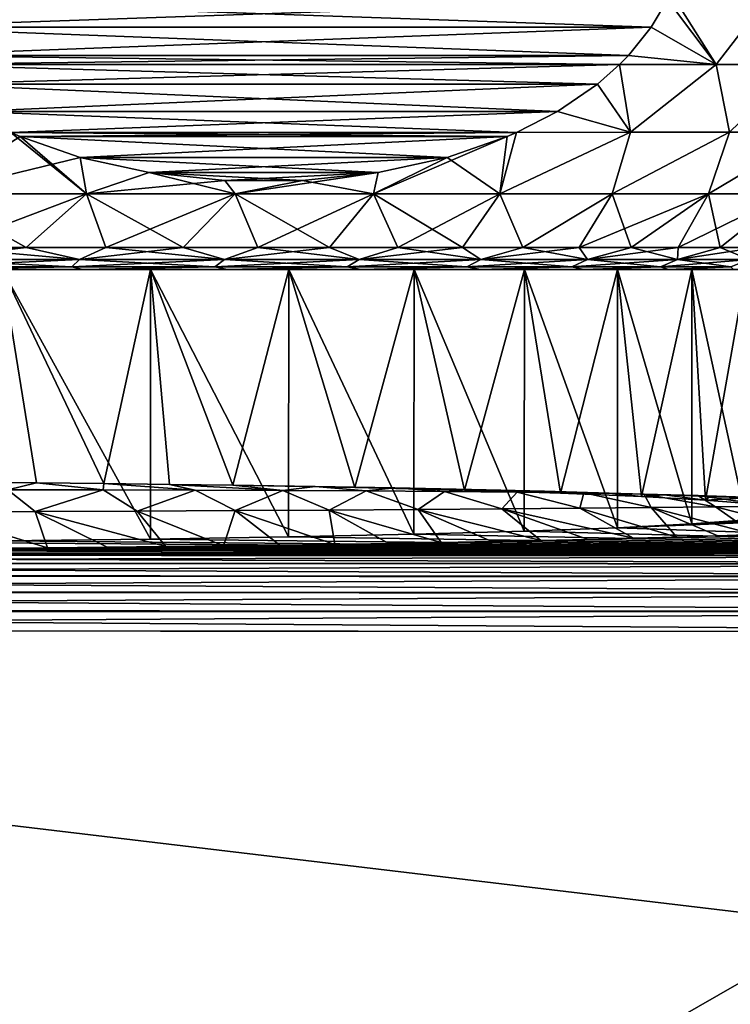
# Model space of a CAD drawing. Header units: metres. Extents: x -109 to 109, y -144 to 54.
# Tile 46 of 150: x -72 to -64, y -5 to 6. Entities that reach past the tile are written whole.
import ezdxf

# ---------------------------------------------------------------- set-up
doc = ezdxf.new("R2010")
doc.units = ezdxf.units.M
doc.layers.add('solid_20062313_XXX', color=7, linetype='CONTINUOUS')

msp = doc.modelspace()

# ---------------------------------------------------------------- linework, layer by layer
at = {"layer": 'solid_20062313_XXX'}
for points in [[(-73.417854, 5.759675, 15.541029), (-64.396278, 6.077287, 10.332422), (-73.603722, 6.077287, 15.648339)], [(-73.603722, 6.077285, -15.648339), (-64.396278, 6.077285, -10.332423), (-64.582146, 5.759673, -10.439734)], [(-73.417854, 5.759673, -15.541028), (-73.603722, 6.077285, -15.648339), (-64.582146, 5.759673, -10.439734)], [(-73.417854, 5.759675, 15.541029), (-64.582146, 5.759675, 10.439733), (-64.396278, 6.077287, 10.332422)], [(-64.582146, 5.759675, 10.439733), (-63.842705, 5.335419, 9.313821), (-64.396278, 6.077287, 10.332422)], [(-63.842705, 5.335419, -9.313821), (-64.582146, 5.759673, -10.439734), (-64.396278, 6.077285, -10.332423)], [(-63.842705, 5.335419, 9.313821), (-64.359306, 6.156831, 10.311076), (-64.396278, 6.077287, 10.332422)], [(-63.842705, 5.335419, -9.313821), (-64.396278, 6.077285, -10.332423), (-64.359306, 6.156831, -10.311076)], [(-63.842705, 5.335419, 9.313821), (-63.210659, 6.155998, 8.780808), (-64.359306, 6.156831, 10.311076)], [(-63.842705, 5.335419, -9.313821), (-64.359306, 6.156831, -10.311076), (-63.210659, 6.155998, -8.780808)], [(-63.842705, 5.335419, 9.313821), (-62.890598, 5.335419, 7.85739), (-63.210659, 6.155998, 8.780808)], [(-62.890598, 5.335419, -7.85739), (-63.842705, 5.335419, -9.313821), (-63.210659, 6.155998, -8.780808)], [(-73.417854, 5.759675, 15.541029), (-73.157349, 5.436846, 15.390625), (-64.582146, 5.759675, 10.439733)], [(-73.417854, 5.759673, -15.541028), (-64.582146, 5.759673, -10.439734), (-64.842659, 5.436844, -10.590137)], [(-73.417854, 5.759673, -15.541028), (-64.842659, 5.436844, -10.590137), (-73.157341, 5.436844, -15.390624)], [(-73.157349, 5.436846, 15.390625), (-64.842651, 5.436846, 10.590137), (-64.582146, 5.759675, 10.439733)], [(-63.842705, 5.335419, -9.313821), (-64.842659, 5.436844, -10.590137), (-64.582146, 5.759673, -10.439734)], [(-64.582146, 5.759675, 10.439733), (-64.842651, 5.436846, 10.590137), (-63.842705, 5.335419, 9.313821)], [(-73.157349, 5.436846, 15.390625), (-73.058296, 5.336046, 15.333437), (-64.842651, 5.436846, 10.590137)], [(-73.157341, 5.436844, -15.390624), (-64.842659, 5.436844, -10.590137), (-64.941704, 5.336046, -10.647325)], [(-73.157341, 5.436844, -15.390624), (-64.941704, 5.336046, -10.647325), (-73.058296, 5.336046, -15.333437)], [(-73.058296, 5.336046, 15.333437), (-64.941704, 5.336046, 10.647325), (-64.842651, 5.436846, 10.590137)], [(-64.842651, 5.436846, 10.590137), (-64.941704, 5.336046, 10.647325), (-63.842705, 5.335419, 9.313821)], [(-63.842705, 5.335419, -9.313821), (-64.941704, 5.336046, -10.647325), (-64.842659, 5.436844, -10.590137)], [(-72.805504, 5.113457, 15.187491), (-64.941704, 5.336046, 10.647325), (-73.058296, 5.336046, 15.333437)], [(-73.058296, 5.336046, -15.333437), (-64.941704, 5.336046, -10.647325), (-65.194496, 5.113456, -10.793272)], [(-72.805504, 5.113456, -15.18749), (-73.058296, 5.336046, -15.333437), (-65.194496, 5.113456, -10.793272)], [(-72.805504, 5.113457, 15.187491), (-65.194496, 5.113457, 10.793271), (-64.941704, 5.336046, 10.647325)], [(-64.818909, 4.562708, 9.982874), (-64.941704, 5.336046, 10.647325), (-65.194496, 5.113457, 10.793271)], [(-65.194496, 5.113456, -10.793272), (-64.941704, 5.336046, -10.647325), (-64.818909, 4.562708, -9.982873)], [(-64.818909, 4.562708, 9.982874), (-63.842705, 5.335419, 9.313821), (-64.941704, 5.336046, 10.647325)], [(-63.842705, 5.335419, -9.313821), (-64.818909, 4.562708, -9.982873), (-64.941704, 5.336046, -10.647325)], [(-64.818909, 4.562708, 9.982874), (-63.687611, 4.562708, 8.482241), (-63.842705, 5.335419, 9.313821)], [(-63.842705, 5.335419, -9.313821), (-63.687611, 4.562708, -8.482241), (-64.818909, 4.562708, -9.982873)], [(-63.687611, 4.562708, 8.482241), (-62.890598, 5.335419, 7.85739), (-63.842705, 5.335419, 9.313821)], [(-62.890598, 5.335419, -7.85739), (-63.687611, 4.562708, -8.482241), (-63.842705, 5.335419, -9.313821)], [(-63.687611, 4.562708, 8.482241), (-62.747967, 4.562708, 6.854729), (-62.890598, 5.335419, 7.85739)], [(-62.890598, 5.335419, -7.85739), (-62.747967, 4.562708, -6.854729), (-63.687611, 4.562708, -8.482241)], [(-72.805504, 5.113457, 15.187491), (-72.347984, 4.80044, 14.92334), (-65.194496, 5.113457, 10.793271)], [(-72.805504, 5.113456, -15.18749), (-65.194496, 5.113456, -10.793272), (-65.652016, 4.800441, -11.057422)], [(-72.347984, 4.800442, -14.923341), (-72.805504, 5.113456, -15.18749), (-65.652016, 4.800441, -11.057422)], [(-72.347984, 4.80044, 14.92334), (-65.652016, 4.80044, 11.057424), (-65.194496, 5.113457, 10.793271)], [(-65.652016, 4.80044, 11.057424), (-64.818909, 4.562708, 9.982874), (-65.194496, 5.113457, 10.793271)], [(-65.652016, 4.800441, -11.057422), (-65.194496, 5.113456, -10.793272), (-64.818909, 4.562708, -9.982873)], [(-72.347984, 4.800442, -14.923341), (-66.118378, 4.560717, -11.326675), (-71.881622, 4.560717, -14.654087)], [(-72.347984, 4.800442, -14.923341), (-65.652016, 4.800441, -11.057422), (-66.118378, 4.560717, -11.326675)], [(-72.347984, 4.80044, 14.92334), (-71.881622, 4.560716, 14.654087), (-65.652016, 4.80044, 11.057424)], [(-71.881622, 4.560716, 14.654087), (-66.118378, 4.560716, 11.326675), (-65.652016, 4.80044, 11.057424)], [(-65.652016, 4.800441, -11.057422), (-64.818909, 4.562708, -9.982873), (-66.118378, 4.560717, -11.326675)], [(-65.652016, 4.80044, 11.057424), (-66.118378, 4.560716, 11.326675), (-64.818909, 4.562708, 9.982874)], [(-72.796722, 3.860086, -14.423304), (-71.881622, 4.560717, -14.654087), (-71.777107, 4.515227, -14.593745)], [(-71.881622, 4.560716, 14.654087), (-72.796722, 3.860086, 14.423304), (-71.018204, 3.860086, 13.845428)], [(-72.796722, 3.860086, -14.423304), (-71.777107, 4.515227, -14.593745), (-71.092651, 4.27694, -14.198574)], [(-71.881622, 4.560717, -14.654087), (-66.118378, 4.560717, -11.326675), (-66.222893, 4.515226, -11.387018)], [(-71.881622, 4.560717, -14.654087), (-66.222893, 4.515226, -11.387018), (-71.777107, 4.515227, -14.593745)], [(-71.7771, 4.515225, 14.593742), (-66.118378, 4.560716, 11.326675), (-71.881622, 4.560716, 14.654087)], [(-71.7771, 4.515225, 14.593742), (-71.881622, 4.560716, 14.654087), (-71.018204, 3.860086, 13.845428)], [(-71.777107, 4.515227, -14.593745), (-66.222893, 4.515226, -11.387018), (-66.907356, 4.276938, -11.782192)], [(-71.777107, 4.515227, -14.593745), (-66.907356, 4.276938, -11.782192), (-71.092651, 4.27694, -14.198574)], [(-71.7771, 4.515225, 14.593742), (-66.2229, 4.515224, 11.387021), (-66.118378, 4.560716, 11.326675)], [(-71.092644, 4.276938, 14.198569), (-66.2229, 4.515224, 11.387021), (-71.7771, 4.515225, 14.593742)], [(-71.092644, 4.276938, 14.198569), (-71.7771, 4.515225, 14.593742), (-71.018204, 3.860086, 13.845428)], [(-66.907364, 4.276937, 11.782196), (-66.2229, 4.515224, 11.387021), (-71.092644, 4.276938, 14.198569)], [(-67.747208, 3.860086, -12.047182), (-66.907356, 4.276938, -11.782192), (-66.222893, 4.515226, -11.387018)], [(-66.306313, 3.860086, -10.855171), (-67.747208, 3.860086, -12.047182), (-66.222893, 4.515226, -11.387018)], [(-66.907364, 4.276937, 11.782196), (-66.306313, 3.860086, 10.855171), (-66.2229, 4.515224, 11.387021)], [(-66.306313, 3.860086, 10.855171), (-64.818909, 4.562708, 9.982874), (-66.118378, 4.560716, 11.326675)], [(-66.306313, 3.860086, 10.855171), (-65.026184, 3.860086, 9.491967), (-64.818909, 4.562708, 9.982874)], [(-66.306313, 3.860086, -10.855171), (-66.118378, 4.560717, -11.326675), (-64.818909, 4.562708, -9.982873)], [(-65.026184, 3.860086, -9.491967), (-66.306313, 3.860086, -10.855171), (-64.818909, 4.562708, -9.982873)], [(-66.306313, 3.860086, -10.855171), (-66.222893, 4.515226, -11.387018), (-66.118378, 4.560717, -11.326675)], [(-66.306313, 3.860086, 10.855171), (-66.118378, 4.560716, 11.326675), (-66.2229, 4.515224, 11.387021)], [(-65.026184, 3.860086, 9.491967), (-63.687611, 4.562708, 8.482241), (-64.818909, 4.562708, 9.982874)], [(-65.026184, 3.860086, 9.491967), (-63.926998, 3.860086, 7.97907), (-63.687611, 4.562708, 8.482241)], [(-65.026184, 3.860086, -9.491967), (-64.818909, 4.562708, -9.982873), (-63.687611, 4.562708, -8.482241)], [(-63.926998, 3.860086, -7.97907), (-65.026184, 3.860086, -9.491967), (-63.687611, 4.562708, -8.482241)], [(-63.926998, 3.860086, 7.97907), (-62.747967, 4.562708, 6.854729), (-63.687611, 4.562708, 8.482241)], [(-63.926998, 3.860086, 7.97907), (-63.026096, 3.860086, 6.340337), (-62.747967, 4.562708, 6.854729)], [(-63.926998, 3.860086, -7.97907), (-63.687611, 4.562708, -8.482241), (-62.747967, 4.562708, -6.854729)], [(-63.026096, 3.860086, -6.340337), (-63.926998, 3.860086, -7.97907), (-62.747967, 4.562708, -6.854729)], [(-71.018204, 3.860086, -13.845428), (-72.796722, 3.860086, -14.423304), (-71.092651, 4.27694, -14.198574)], [(-71.092651, 4.27694, -14.198574), (-66.907356, 4.276938, -11.782192), (-67.695175, 4.103446, -12.23704)], [(-71.092651, 4.27694, -14.198574), (-67.695175, 4.103446, -12.23704), (-70.30484, 4.103448, -13.743729)], [(-71.018204, 3.860086, -13.845428), (-71.092651, 4.27694, -14.198574), (-70.30484, 4.103448, -13.743729)], [(-70.304832, 4.103447, 13.743726), (-71.092644, 4.276938, 14.198569), (-71.018204, 3.860086, 13.845428)], [(-66.907364, 4.276937, 11.782196), (-71.092644, 4.276938, 14.198569), (-70.304832, 4.103447, 13.743726)], [(-66.907364, 4.276937, 11.782196), (-70.304832, 4.103447, 13.743726), (-67.695183, 4.103446, 12.237042)], [(-67.747208, 3.860086, -12.047182), (-67.695175, 4.103446, -12.23704), (-66.907356, 4.276938, -11.782192)], [(-66.907364, 4.276937, 11.782196), (-67.747208, 3.860086, 12.047182), (-66.306313, 3.860086, 10.855171)], [(-66.907364, 4.276937, 11.782196), (-67.695183, 4.103446, 12.237042), (-67.747208, 3.860086, 12.047182)], [(-71.018204, 3.860086, -13.845428), (-70.30484, 4.103448, -13.743729), (-69.44355, 4.011699, -13.246464)], [(-70.304832, 4.103447, 13.743726), (-71.018204, 3.860086, 13.845428), (-69.326141, 3.860086, 13.049202)], [(-70.30484, 4.103448, -13.743729), (-67.695175, 4.103446, -12.23704), (-68.556465, 4.011698, -12.734305)], [(-70.30484, 4.103448, -13.743729), (-68.556465, 4.011698, -12.734305), (-69.44355, 4.011699, -13.246464)], [(-69.443542, 4.011699, 13.246462), (-70.304832, 4.103447, 13.743726), (-69.326141, 3.860086, 13.049202)], [(-67.695183, 4.103446, 12.237042), (-70.304832, 4.103447, 13.743726), (-69.443542, 4.011699, 13.246462)], [(-67.695183, 4.103446, 12.237042), (-69.443542, 4.011699, 13.246462), (-68.556465, 4.011698, 12.734306)], [(-69.326141, 3.860086, -13.049202), (-68.556465, 4.011698, -12.734305), (-67.695175, 4.103446, -12.23704)], [(-67.747208, 3.860086, -12.047182), (-69.326141, 3.860086, -13.049202), (-67.695175, 4.103446, -12.23704)], [(-67.695183, 4.103446, 12.237042), (-68.556465, 4.011698, 12.734306), (-67.747208, 3.860086, 12.047182)], [(-69.326141, 3.860086, -13.049202), (-71.018204, 3.860086, -13.845428), (-69.44355, 4.011699, -13.246464)], [(-69.326141, 3.860086, -13.049202), (-69.44355, 4.011699, -13.246464), (-68.556465, 4.011698, -12.734305)], [(-68.556465, 4.011698, 12.734306), (-69.443542, 4.011699, 13.246462), (-69.326141, 3.860086, 13.049202)], [(-68.556465, 4.011698, 12.734306), (-69.326141, 3.860086, 13.049202), (-67.747208, 3.860086, 12.047182)], [(-72.796722, 3.860086, 14.423304), (-72.639969, 3.25, 13.77664), (-71.708817, 3.25, 13.481105)], [(-72.796722, 3.860086, 14.423304), (-71.708817, 3.25, 13.481105), (-71.018204, 3.860086, 13.845428)], [(-71.018204, 3.860086, -13.845428), (-72.639969, 3.25, -13.77664), (-72.796722, 3.860086, -14.423304)], [(-71.018204, 3.860086, -13.845428), (-71.708817, 3.25, -13.481105), (-72.639969, 3.25, -13.77664)], [(-71.018204, 3.860086, 13.845428), (-71.708817, 3.25, 13.481105), (-70.800003, 3.25, 13.122716)], [(-71.018204, 3.860086, -13.845428), (-70.800003, 3.25, -13.122716), (-71.708817, 3.25, -13.481105)], [(-71.018204, 3.860086, 13.845428), (-70.800003, 3.25, 13.122716), (-69.917763, 3.25, 12.703142)], [(-71.018204, 3.860086, 13.845428), (-69.917763, 3.25, 12.703142), (-69.326141, 3.860086, 13.049202)], [(-69.326141, 3.860086, -13.049202), (-70.800003, 3.25, -13.122716), (-71.018204, 3.860086, -13.845428)], [(-69.326141, 3.860086, -13.049202), (-69.917763, 3.25, -12.703142), (-70.800003, 3.25, -13.122716)], [(-69.326141, 3.860086, 13.049202), (-69.917763, 3.25, 12.703142), (-69.066216, 3.25, 12.22434)], [(-69.326141, 3.860086, -13.049202), (-69.066216, 3.25, -12.22434), (-69.917763, 3.25, -12.703142)], [(-69.326141, 3.860086, 13.049202), (-69.066216, 3.25, 12.22434), (-68.249329, 3.25, 11.688542)], [(-69.326141, 3.860086, 13.049202), (-68.249329, 3.25, 11.688542), (-67.747208, 3.860086, 12.047182)], [(-67.747208, 3.860086, -12.047182), (-69.066216, 3.25, -12.22434), (-69.326141, 3.860086, -13.049202)], [(-67.747208, 3.860086, -12.047182), (-68.249329, 3.25, -11.688542), (-69.066216, 3.25, -12.22434)], [(-67.747208, 3.860086, 12.047182), (-68.249329, 3.25, 11.688542), (-67.470909, 3.25, 11.098248)], [(-67.747208, 3.860086, -12.047182), (-67.470909, 3.25, -11.098248), (-68.249329, 3.25, -11.688542)], [(-67.747208, 3.860086, 12.047182), (-67.470909, 3.25, 11.098248), (-66.734581, 3.25, 10.456208)], [(-67.747208, 3.860086, 12.047182), (-66.734581, 3.25, 10.456208), (-66.306313, 3.860086, 10.855171)], [(-66.306313, 3.860086, -10.855171), (-67.470909, 3.25, -11.098248), (-67.747208, 3.860086, -12.047182)], [(-66.306313, 3.860086, -10.855171), (-66.734581, 3.25, -10.456208), (-67.470909, 3.25, -11.098248)], [(-66.306313, 3.860086, 10.855171), (-66.734581, 3.25, 10.456208), (-66.043793, 3.25, 9.765417)], [(-66.306313, 3.860086, -10.855171), (-66.043793, 3.25, -9.765417), (-66.734581, 3.25, -10.456208)], [(-66.306313, 3.860086, 10.855171), (-66.043793, 3.25, 9.765417), (-65.026184, 3.860086, 9.491967)], [(-65.026184, 3.860086, -9.491967), (-66.043793, 3.25, -9.765417), (-66.306313, 3.860086, -10.855171)], [(-65.026184, 3.860086, 9.491967), (-66.043793, 3.25, 9.765417), (-65.401749, 3.25, 9.029095)], [(-65.026184, 3.860086, -9.491967), (-65.401749, 3.25, -9.029095), (-66.043793, 3.25, -9.765417)], [(-65.026184, 3.860086, 9.491967), (-65.401749, 3.25, 9.029095), (-64.811455, 3.25, 8.250674)], [(-63.926998, 3.860086, -7.97907), (-64.811455, 3.25, -8.250674), (-65.401749, 3.25, -9.029095)], [(-63.926998, 3.860086, -7.97907), (-65.401749, 3.25, -9.029095), (-65.026184, 3.860086, -9.491967)], [(-65.026184, 3.860086, 9.491967), (-64.811455, 3.25, 8.250674), (-63.926998, 3.860086, 7.97907)], [(-63.926998, 3.860086, 7.97907), (-64.811455, 3.25, 8.250674), (-64.275658, 3.25, 7.433786)], [(-63.926998, 3.860086, -7.97907), (-64.275658, 3.25, -7.433786), (-64.811455, 3.25, -8.250674)], [(-63.926998, 3.860086, 7.97907), (-64.275658, 3.25, 7.433786), (-63.79686, 3.25, 6.582238)], [(-63.026096, 3.860086, -6.340337), (-63.79686, 3.25, -6.582238), (-64.275658, 3.25, -7.433786)], [(-63.026096, 3.860086, -6.340337), (-64.275658, 3.25, -7.433786), (-63.926998, 3.860086, -7.97907)], [(-63.926998, 3.860086, 7.97907), (-63.79686, 3.25, 6.582238), (-63.026096, 3.860086, 6.340337)], [(-63.026096, 3.860086, 6.340337), (-63.79686, 3.25, 6.582238), (-63.377285, 3.25, 5.7)], [(-63.026096, 3.860086, -6.340337), (-63.377285, 3.25, -5.7), (-63.79686, 3.25, -6.582238)], [(-72.639969, 3.25, 13.77664), (-72.848282, 3.113848, 13.628389), (-71.100662, 3.113848, 13.035151)], [(-71.708817, 3.25, -13.481105), (-71.100662, 3.113848, -13.035151), (-72.848282, 3.113848, -13.628389)], [(-72.639969, 3.25, -13.77664), (-71.708817, 3.25, -13.481105), (-72.848282, 3.113848, -13.628389)], [(-71.708817, 3.25, 13.481105), (-72.639969, 3.25, 13.77664), (-71.100662, 3.113848, 13.035151)], [(-70.800003, 3.25, 13.122716), (-71.708817, 3.25, 13.481105), (-71.100662, 3.113848, 13.035151)], [(-71.708817, 3.25, -13.481105), (-70.800003, 3.25, -13.122716), (-71.100662, 3.113848, -13.035151)], [(-70.800003, 3.25, 13.122716), (-71.100662, 3.113848, 13.035151), (-69.445427, 3.113848, 12.21888)], [(-69.917763, 3.25, -12.703142), (-69.445427, 3.113848, -12.21888), (-71.100662, 3.113848, -13.035151)], [(-70.800003, 3.25, -13.122716), (-69.917763, 3.25, -12.703142), (-71.100662, 3.113848, -13.035151)], [(-69.917763, 3.25, 12.703142), (-70.800003, 3.25, 13.122716), (-69.445427, 3.113848, 12.21888)], [(-69.066216, 3.25, 12.22434), (-69.917763, 3.25, 12.703142), (-69.445427, 3.113848, 12.21888)], [(-69.917763, 3.25, -12.703142), (-69.066216, 3.25, -12.22434), (-69.445427, 3.113848, -12.21888)], [(-69.066216, 3.25, 12.22434), (-69.445427, 3.113848, 12.21888), (-67.910896, 3.113848, 11.193539)], [(-68.249329, 3.25, -11.688542), (-67.910896, 3.113848, -11.193539), (-69.445427, 3.113848, -12.21888)], [(-69.066216, 3.25, -12.22434), (-68.249329, 3.25, -11.688542), (-69.445427, 3.113848, -12.21888)], [(-68.249329, 3.25, 11.688542), (-69.066216, 3.25, 12.22434), (-67.910896, 3.113848, 11.193539)], [(-67.470909, 3.25, 11.098248), (-68.249329, 3.25, 11.688542), (-67.910896, 3.113848, 11.193539)], [(-68.249329, 3.25, -11.688542), (-67.470909, 3.25, -11.098248), (-67.910896, 3.113848, -11.193539)], [(-67.470909, 3.25, 11.098248), (-67.910896, 3.113848, 11.193539), (-66.523323, 3.113848, 9.976673)], [(-66.734581, 3.25, -10.456208), (-66.523323, 3.113848, -9.976673), (-67.910896, 3.113848, -11.193539)], [(-67.470909, 3.25, -11.098248), (-66.734581, 3.25, -10.456208), (-67.910896, 3.113848, -11.193539)], [(-66.734581, 3.25, 10.456208), (-67.470909, 3.25, 11.098248), (-66.523323, 3.113848, 9.976673)], [(-66.043793, 3.25, 9.765417), (-66.734581, 3.25, 10.456208), (-66.523323, 3.113848, 9.976673)], [(-66.734581, 3.25, -10.456208), (-66.043793, 3.25, -9.765417), (-66.523323, 3.113848, -9.976673)], [(-66.043793, 3.25, 9.765417), (-66.523323, 3.113848, 9.976673), (-65.306465, 3.113848, 8.589105)], [(-65.401749, 3.25, -9.029095), (-65.306465, 3.113848, -8.589105), (-66.523323, 3.113848, -9.976673)], [(-66.043793, 3.25, -9.765417), (-65.401749, 3.25, -9.029095), (-66.523323, 3.113848, -9.976673)], [(-65.401749, 3.25, 9.029095), (-66.043793, 3.25, 9.765417), (-65.306465, 3.113848, 8.589105)], [(-64.811455, 3.25, 8.250674), (-65.401749, 3.25, 9.029095), (-65.306465, 3.113848, 8.589105)], [(-65.401749, 3.25, -9.029095), (-64.811455, 3.25, -8.250674), (-65.306465, 3.113848, -8.589105)], [(-64.811455, 3.25, 8.250674), (-65.306465, 3.113848, 8.589105), (-64.28112, 3.113848, 7.054573)], [(-64.275658, 3.25, -7.433786), (-64.28112, 3.113848, -7.054573), (-65.306465, 3.113848, -8.589105)], [(-64.811455, 3.25, -8.250674), (-64.275658, 3.25, -7.433786), (-65.306465, 3.113848, -8.589105)], [(-64.275658, 3.25, 7.433786), (-64.811455, 3.25, 8.250674), (-64.28112, 3.113848, 7.054573)], [(-63.79686, 3.25, 6.582238), (-64.28112, 3.113848, 7.054573), (-63.464848, 3.113848, 5.399337)], [(-63.79686, 3.25, 6.582238), (-64.275658, 3.25, 7.433786), (-64.28112, 3.113848, 7.054573)], [(-63.377285, 3.25, -5.7), (-63.464848, 3.113848, -5.399337), (-64.28112, 3.113848, -7.054573)], [(-63.79686, 3.25, -6.582238), (-63.377285, 3.25, -5.7), (-64.28112, 3.113848, -7.054573)], [(-64.275658, 3.25, -7.433786), (-63.79686, 3.25, -6.582238), (-64.28112, 3.113848, -7.054573)], [(-63.377285, 3.25, 5.7), (-63.79686, 3.25, 6.582238), (-63.464848, 3.113848, 5.399337)], [(-72.848282, 3.113848, 13.628389), (-72.906532, 3.028822, 13.411016), (-71.186783, 3.028822, 12.827241)], [(-71.100662, 3.113848, -13.035151), (-71.186783, 3.028822, -12.827241), (-72.906532, 3.028822, -13.411016)], [(-72.848282, 3.113848, -13.628389), (-71.100662, 3.113848, -13.035151), (-72.906532, 3.028822, -13.411016)], [(-71.100662, 3.113848, 13.035151), (-72.848282, 3.113848, 13.628389), (-71.186783, 3.028822, 12.827241)], [(-71.100662, 3.113848, 13.035151), (-71.186783, 3.028822, 12.827241), (-69.557945, 3.028822, 12.023988)], [(-69.445427, 3.113848, -12.21888), (-69.557945, 3.028822, -12.023988), (-71.186783, 3.028822, -12.827241)], [(-71.100662, 3.113848, -13.035151), (-69.445427, 3.113848, -12.21888), (-71.186783, 3.028822, -12.827241)], [(-69.445427, 3.113848, 12.21888), (-71.100662, 3.113848, 13.035151), (-69.557945, 3.028822, 12.023988)], [(-69.445427, 3.113848, 12.21888), (-69.557945, 3.028822, 12.023988), (-68.04789, 3.028822, 11.015001)], [(-67.910896, 3.113848, -11.193539), (-68.04789, 3.028822, -11.015001), (-69.557945, 3.028822, -12.023988)], [(-69.445427, 3.113848, -12.21888), (-67.910896, 3.113848, -11.193539), (-69.557945, 3.028822, -12.023988)], [(-67.910896, 3.113848, 11.193539), (-69.445427, 3.113848, 12.21888), (-68.04789, 3.028822, 11.015001)], [(-67.910896, 3.113848, 11.193539), (-68.04789, 3.028822, 11.015001), (-66.682457, 3.028822, 9.817545)], [(-66.523323, 3.113848, -9.976673), (-66.682457, 3.028822, -9.817545), (-68.04789, 3.028822, -11.015001)], [(-67.910896, 3.113848, -11.193539), (-66.523323, 3.113848, -9.976673), (-68.04789, 3.028822, -11.015001)], [(-66.523323, 3.113848, 9.976673), (-67.910896, 3.113848, 11.193539), (-66.682457, 3.028822, 9.817545)], [(-66.523323, 3.113848, 9.976673), (-66.682457, 3.028822, 9.817545), (-65.485001, 3.028822, 8.452107)], [(-65.306465, 3.113848, -8.589105), (-65.485001, 3.028822, -8.452107), (-66.682457, 3.028822, -9.817545)], [(-66.523323, 3.113848, -9.976673), (-65.306465, 3.113848, -8.589105), (-66.682457, 3.028822, -9.817545)], [(-65.306465, 3.113848, 8.589105), (-66.523323, 3.113848, 9.976673), (-65.485001, 3.028822, 8.452107)], [(-65.306465, 3.113848, 8.589105), (-65.485001, 3.028822, 8.452107), (-64.476013, 3.028822, 6.942052)], [(-64.28112, 3.113848, -7.054573), (-64.476013, 3.028822, -6.942052), (-65.485001, 3.028822, -8.452107)], [(-65.306465, 3.113848, -8.589105), (-64.28112, 3.113848, -7.054573), (-65.485001, 3.028822, -8.452107)], [(-64.28112, 3.113848, 7.054573), (-65.306465, 3.113848, 8.589105), (-64.476013, 3.028822, 6.942052)], [(-64.28112, 3.113848, 7.054573), (-64.476013, 3.028822, 6.942052), (-63.67276, 3.028822, 5.313217)], [(-63.464848, 3.113848, -5.399337), (-63.67276, 3.028822, -5.313217), (-64.476013, 3.028822, -6.942052)], [(-64.28112, 3.113848, -7.054573), (-63.464848, 3.113848, -5.399337), (-64.476013, 3.028822, -6.942052)], [(-63.464848, 3.113848, 5.399337), (-64.28112, 3.113848, 7.054573), (-63.67276, 3.028822, 5.313217)], [(-71.186783, 3.028822, 12.827241), (-72.906532, 3.028822, 13.411016), (-72.821915, 3, 13.140699)], [(-72.906532, 3.028822, -13.411016), (-71.186783, 3.028822, -12.827241), (-72.821915, 3, -13.140699)], [(-71.186783, 3.028822, 12.827241), (-72.821915, 3, 13.140699), (-71.066833, 3, 12.517466)], [(-71.186783, 3.028822, -12.827241), (-71.066833, 3, -12.517466), (-72.821915, 3, -13.140699)], [(-71.979263, 3, 12.720554), (-71.066833, 3, 12.517466), (-72.821915, 3, 13.140699)], [(-71.979263, 3, -12.720554), (-72.821915, 3, -13.140699), (-71.066833, 3, -12.517466)], [(-71.979263, 3, 12.720554), (-72.380356, 0.573214, 12.856069), (-71.590958, 0.566625, 12.575823)], [(-71.979263, 3, -12.720554), (-70.29023, -0.075191, -11.987023), (-71.980057, -0.094406, -12.720842)], [(-70.289307, 3, -11.986542), (-70.29023, -0.075191, -11.987023), (-71.979263, 3, -12.720554)], [(-71.979263, 3, 12.720554), (-71.590958, 0.566625, 12.575823), (-70.821121, 0.558705, 12.247461)], [(-71.979263, 3, 12.720554), (-70.821121, 0.558705, 12.247461), (-70.289307, 3, 11.986542)], [(-71.979263, 3, 12.720554), (-70.289307, 3, 11.986542), (-71.066833, 3, 12.517466)], [(-70.289307, 3, -11.986542), (-71.979263, 3, -12.720554), (-71.066833, 3, -12.517466)], [(-69.557945, 3.028822, 12.023988), (-71.186783, 3.028822, 12.827241), (-71.066833, 3, 12.517466)], [(-71.186783, 3.028822, -12.827241), (-69.557945, 3.028822, -12.023988), (-71.066833, 3, -12.517466)], [(-69.557945, 3.028822, 12.023988), (-71.066833, 3, 12.517466), (-69.412544, 3, 11.660807)], [(-69.557945, 3.028822, -12.023988), (-69.412544, 3, -11.660807), (-71.066833, 3, -12.517466)], [(-70.289307, 3, 11.986542), (-69.412544, 3, 11.660807), (-71.066833, 3, 12.517466)], [(-70.289307, 3, -11.986542), (-71.066833, 3, -12.517466), (-69.412544, 3, -11.660807)], [(-70.289307, 3, 11.986542), (-70.821121, 0.558705, 12.247461), (-70.073502, 0.549381, 11.87224)], [(-70.289307, 3, -11.986542), (-68.715843, -0.050125, -11.029814), (-70.29023, -0.075191, -11.987023)], [(-70.289307, 3, 11.986542), (-70.073502, 0.549381, 11.87224), (-69.350845, 0.538572, 11.451618)], [(-70.289307, 3, 11.986542), (-69.350845, 0.538572, 11.451618), (-68.714775, 3, 11.029066)], [(-68.714775, 3, -11.029066), (-68.715843, -0.050125, -11.029814), (-70.289307, 3, -11.986542)], [(-70.289307, 3, 11.986542), (-68.714775, 3, 11.029066), (-69.412544, 3, 11.660807)], [(-68.714775, 3, -11.029066), (-70.289307, 3, -11.986542), (-69.412544, 3, -11.660807)], [(-68.04789, 3.028822, 11.015001), (-69.557945, 3.028822, 12.023988), (-69.412544, 3, 11.660807)], [(-69.557945, 3.028822, -12.023988), (-68.04789, 3.028822, -11.015001), (-69.412544, 3, -11.660807)], [(-68.04789, 3.028822, 11.015001), (-69.412544, 3, 11.660807), (-67.890335, 3, 10.586791)], [(-68.04789, 3.028822, -11.015001), (-67.890335, 3, -10.586791), (-69.412544, 3, -11.660807)], [(-68.714775, 3, 11.029066), (-67.890335, 3, 10.586791), (-69.412544, 3, 11.660807)], [(-68.714775, 3, -11.029066), (-69.412544, 3, -11.660807), (-67.890335, 3, -10.586791)], [(-68.714775, 3, 11.029066), (-69.350845, 0.538572, 11.451618), (-67.962456, 0.512541, 10.457534)], [(-68.714775, 3, -11.029066), (-67.286568, -0.019682, -9.867234), (-68.715843, -0.050125, -11.029814)], [(-68.714775, 3, 11.029066), (-67.962456, 0.512541, 10.457534), (-67.285484, 3, 9.866225)], [(-67.285484, 3, -9.866225), (-67.286568, -0.019682, -9.867234), (-68.714775, 3, -11.029066)], [(-68.714775, 3, 11.029066), (-67.285484, 3, 9.866225), (-67.890335, 3, 10.586791)], [(-67.285484, 3, -9.866225), (-68.714775, 3, -11.029066), (-67.890335, 3, -10.586791)], [(-66.682457, 3.028822, 9.817545), (-68.04789, 3.028822, 11.015001), (-67.890335, 3, 10.586791)], [(-68.04789, 3.028822, -11.015001), (-66.682457, 3.028822, -9.817545), (-67.890335, 3, -10.586791)], [(-67.285484, 3, 9.866225), (-67.962456, 0.512541, 10.457534), (-66.710739, 0.482131, 9.296247)], [(-66.682457, 3.028822, 9.817545), (-67.890335, 3, 10.586791), (-66.528664, 3, 9.315516)], [(-66.682457, 3.028822, -9.817545), (-66.528664, 3, -9.315516), (-67.890335, 3, -10.586791)], [(-67.285484, 3, 9.866225), (-66.528664, 3, 9.315516), (-67.890335, 3, 10.586791)], [(-67.285484, 3, -9.866225), (-67.890335, 3, -10.586791), (-66.528664, 3, -9.315516)], [(-67.285484, 3, -9.866225), (-66.028854, 0.015574, -8.520845), (-67.286568, -0.019682, -9.867234)], [(-67.285484, 3, 9.866225), (-66.710739, 0.482131, 9.296247), (-66.027985, 3, 8.519773)], [(-66.027985, 3, -8.519773), (-66.028854, 0.015574, -8.520845), (-67.285484, 3, -9.866225)], [(-67.285484, 3, 9.866225), (-66.027985, 3, 8.519773), (-66.528664, 3, 9.315516)], [(-66.027985, 3, -8.519773), (-67.285484, 3, -9.866225), (-66.528664, 3, -9.315516)], [(-66.027985, 3, 8.519773), (-66.710739, 0.482131, 9.296247), (-65.615356, 0.447819, 7.985895)], [(-65.485001, 3.028822, 8.452107), (-66.682457, 3.028822, 9.817545), (-66.528664, 3, 9.315516)], [(-66.682457, 3.028822, -9.817545), (-65.485001, 3.028822, -8.452107), (-66.528664, 3, -9.315516)], [(-65.485001, 3.028822, 8.452107), (-66.528664, 3, 9.315516), (-65.352905, 3, 7.870734)], [(-65.485001, 3.028822, -8.452107), (-65.352905, 3, -7.870734), (-66.528664, 3, -9.315516)], [(-66.027985, 3, 8.519773), (-65.352905, 3, 7.870734), (-66.528664, 3, 9.315516)], [(-66.027985, 3, -8.519773), (-66.528664, 3, -9.315516), (-65.352905, 3, -7.870734)], [(-66.027985, 3, -8.519773), (-64.966026, 0.054993, -7.015511), (-66.028854, 0.015574, -8.520845)], [(-66.027985, 3, 8.519773), (-65.615356, 0.447819, 7.985895), (-64.965439, 3, 7.014541)], [(-64.965439, 3, -7.014541), (-64.966026, 0.054993, -7.015511), (-66.027985, 3, -8.519773)], [(-66.027985, 3, 8.519773), (-64.965439, 3, 7.014541), (-65.352905, 3, 7.870734)], [(-64.965439, 3, -7.014541), (-66.027985, 3, -8.519773), (-65.352905, 3, -7.870734)], [(-64.965439, 3, 7.014541), (-65.615356, 0.447819, 7.985895), (-64.694283, 0.410163, 6.547885)], [(-64.476013, 3.028822, 6.942052), (-65.485001, 3.028822, 8.452107), (-65.352905, 3, 7.870734)], [(-65.485001, 3.028822, -8.452107), (-64.476013, 3.028822, -6.942052), (-65.352905, 3, -7.870734)], [(-64.476013, 3.028822, 6.942052), (-65.352905, 3, 7.870734), (-64.384842, 3, 6.279277)], [(-64.476013, 3.028822, -6.942052), (-64.384842, 3, -6.279277), (-65.352905, 3, -7.870734)], [(-64.965439, 3, 7.014541), (-64.384842, 3, 6.279277), (-65.352905, 3, 7.870734)], [(-64.965439, 3, -7.014541), (-65.352905, 3, -7.870734), (-64.384842, 3, -6.279277)], [(-64.965439, 3, -7.014541), (-64.118027, 0.097839, -5.379282), (-64.966026, 0.054993, -7.015511)], [(-64.965439, 3, 7.014541), (-64.694283, 0.410163, 6.547885), (-64.117653, 3, 5.378428)], [(-64.117653, 3, -5.378428), (-64.118027, 0.097839, -5.379282), (-64.965439, 3, -7.014541)], [(-64.965439, 3, 7.014541), (-64.117653, 3, 5.378428), (-64.384842, 3, 6.279277)], [(-64.117653, 3, -5.378428), (-64.965439, 3, -7.014541), (-64.384842, 3, -6.279277)], [(-64.117653, 3, 5.378428), (-64.694283, 0.410163, 6.547885), (-63.962074, 0.369762, 5.005035)], [(-63.67276, 3.028822, 5.313217), (-64.476013, 3.028822, 6.942052), (-64.384842, 3, 6.279277)], [(-64.476013, 3.028822, -6.942052), (-63.67276, 3.028822, -5.313217), (-64.384842, 3, -6.279277)], [(-63.67276, 3.028822, 5.313217), (-64.384842, 3, 6.279277), (-63.642494, 3, 4.570678)], [(-63.67276, 3.028822, -5.313217), (-63.642494, 3, -4.570678), (-64.384842, 3, -6.279277)], [(-64.117653, 3, 5.378428), (-63.642494, 3, 4.570678), (-64.384842, 3, 6.279277)], [(-64.117653, 3, -5.378428), (-64.384842, 3, -6.279277), (-63.642494, 3, -4.570678)], [(-64.117653, 3, -5.378428), (-63.500828, 0.143306, -3.642962), (-64.118027, 0.097839, -5.379282)], [(-64.117653, 3, 5.378428), (-63.962074, 0.369762, 5.005035), (-63.50061, 3, 3.642226)], [(-63.50061, 3, -3.642226), (-63.500828, 0.143306, -3.642962), (-64.117653, 3, -5.378428)], [(-64.117653, 3, 5.378428), (-63.50061, 3, 3.642226), (-63.642494, 3, 4.570678)], [(-63.50061, 3, -3.642226), (-64.117653, 3, -5.378428), (-63.642494, 3, -4.570678)], [(-63.50061, 3, 3.642226), (-63.962074, 0.369762, 5.005035), (-63.430435, 0.327255, 3.381757)], [(-71.915359, 0.488828, 13.786669), (-71.590958, 0.566625, 12.575823), (-72.380356, 0.573214, 12.856069)], [(-71.915359, 0.488828, 13.786669), (-70.828896, 0.486845, 13.372178), (-71.590958, 0.566625, 12.575823)], [(-70.828896, 0.486845, 13.372178), (-70.821121, 0.558705, 12.247461), (-71.590958, 0.566625, 12.575823)], [(-72.798096, 0.234351, 15.094236), (-71.603806, 0.238525, 14.748015), (-71.915359, 0.488828, 13.786669)], [(-71.603806, 0.238525, 14.748015), (-70.828896, 0.486845, 13.372178), (-71.915359, 0.488828, 13.786669)], [(-71.603806, 0.238525, 14.748015), (-70.443031, 0.243725, 14.307675), (-70.828896, 0.486845, 13.372178)], [(-70.828896, 0.486845, 13.372178), (-69.781319, 0.484128, 12.872443), (-70.821121, 0.558705, 12.247461)], [(-70.443031, 0.243725, 14.307675), (-69.781319, 0.484128, 12.872443), (-70.828896, 0.486845, 13.372178)], [(-69.781319, 0.484128, 12.872443), (-70.073502, 0.549381, 11.87224), (-70.821121, 0.558705, 12.247461)], [(-70.443031, 0.243725, 14.307675), (-69.323502, 0.24983, 13.776728), (-69.781319, 0.484128, 12.872443)], [(-68.779526, 0.480492, 12.291444), (-69.350845, 0.538572, 11.451618), (-70.073502, 0.549381, 11.87224)], [(-69.781319, 0.484128, 12.872443), (-68.779526, 0.480492, 12.291444), (-70.073502, 0.549381, 11.87224)], [(-69.323502, 0.24983, 13.776728), (-68.779526, 0.480492, 12.291444), (-69.781319, 0.484128, 12.872443)], [(-67.962456, 0.512541, 10.457534), (-69.350845, 0.538572, 11.451618), (-68.411041, 0.52419, 10.9024)], [(-68.779526, 0.480492, 12.291444), (-68.411041, 0.52419, 10.9024), (-69.350845, 0.538572, 11.451618)], [(-69.323502, 0.24983, 13.776728), (-68.252586, 0.256685, 13.159403), (-68.779526, 0.480492, 12.291444)], [(-68.779526, 0.480492, 12.291444), (-67.829941, 0.475714, 11.63375), (-68.411041, 0.52419, 10.9024)], [(-68.252586, 0.256685, 13.159403), (-67.829941, 0.475714, 11.63375), (-68.779526, 0.480492, 12.291444)], [(-67.962456, 0.512541, 10.457534), (-68.411041, 0.52419, 10.9024), (-67.505714, 0.508007, 10.28438)], [(-67.829941, 0.475714, 11.63375), (-67.505714, 0.508007, 10.28438), (-68.411041, 0.52419, 10.9024)], [(-68.252586, 0.256685, 13.159403), (-67.237137, 0.264106, 12.460553), (-67.829941, 0.475714, 11.63375)], [(-66.710739, 0.482131, 9.296247), (-67.962456, 0.512541, 10.457534), (-67.505714, 0.508007, 10.28438)], [(-67.829941, 0.475714, 11.63375), (-66.938454, 0.469528, 10.904465), (-67.505714, 0.508007, 10.28438)], [(-67.237137, 0.264106, 12.460553), (-66.938454, 0.469528, 10.904465), (-67.829941, 0.475714, 11.63375)], [(-66.710739, 0.482131, 9.296247), (-67.505714, 0.508007, 10.28438), (-66.629959, 0.489864, 9.591547)], [(-66.938454, 0.469528, 10.904465), (-66.629959, 0.489864, 9.591547), (-67.505714, 0.508007, 10.28438)], [(-67.237137, 0.264106, 12.460553), (-66.283501, 0.271883, 11.685638), (-66.938454, 0.469528, 10.904465)], [(-66.938454, 0.469528, 10.904465), (-66.110382, 0.461614, 10.10915), (-66.629959, 0.489864, 9.591547)], [(-66.283501, 0.271883, 11.685638), (-66.110382, 0.461614, 10.10915), (-66.938454, 0.469528, 10.904465)], [(-66.710739, 0.482131, 9.296247), (-66.629959, 0.489864, 9.591547), (-65.799515, 0.47003, 8.834117)], [(-65.615356, 0.447819, 7.985895), (-66.710739, 0.482131, 9.296247), (-65.799515, 0.47003, 8.834117)], [(-66.110382, 0.461614, 10.10915), (-65.799515, 0.47003, 8.834117), (-66.629959, 0.489864, 9.591547)], [(-66.283501, 0.271883, 11.685638), (-65.39743, 0.279761, 10.84066), (-66.110382, 0.461614, 10.10915)], [(-66.110382, 0.461614, 10.10915), (-65.350418, 0.451586, 9.253745), (-65.799515, 0.47003, 8.834117)], [(-65.39743, 0.279761, 10.84066), (-65.350418, 0.451586, 9.253745), (-66.110382, 0.461614, 10.10915)], [(-65.615356, 0.447819, 7.985895), (-65.799515, 0.47003, 8.834117), (-65.060173, 0.449865, 8.064028)], [(-65.350418, 0.451586, 9.253745), (-65.060173, 0.449865, 8.064028), (-65.799515, 0.47003, 8.834117)], [(-64.694283, 0.410163, 6.547885), (-65.615356, 0.447819, 7.985895), (-65.060173, 0.449865, 8.064028)], [(-65.39743, 0.279761, 10.84066), (-64.583984, 0.287452, 9.932019), (-65.350418, 0.451586, 9.253745)], [(-65.350418, 0.451586, 9.253745), (-64.662521, 0.438982, 8.34446), (-65.060173, 0.449865, 8.064028)], [(-64.583984, 0.287452, 9.932019), (-64.662521, 0.438982, 8.34446), (-65.350418, 0.451586, 9.253745)], [(-64.694283, 0.410163, 6.547885), (-65.060173, 0.449865, 8.064028), (-64.435547, 0.430633, 7.329614)], [(-64.662521, 0.438982, 8.34446), (-64.435547, 0.430633, 7.329614), (-65.060173, 0.449865, 8.064028)], [(-63.962074, 0.369762, 5.005035), (-64.694283, 0.410163, 6.547885), (-64.435547, 0.430633, 7.329614)], [(-64.662521, 0.438982, 8.34446), (-64.050011, 0.423215, 7.387701), (-64.435547, 0.430633, 7.329614)], [(-63.84761, 0.294616, 8.966608), (-64.050011, 0.423215, 7.387701), (-64.662521, 0.438982, 8.34446)], [(-64.583984, 0.287452, 9.932019), (-63.84761, 0.294616, 8.966608), (-64.662521, 0.438982, 8.34446)], [(-63.962074, 0.369762, 5.005035), (-64.435547, 0.430633, 7.329614), (-63.915298, 0.412777, 6.647705)], [(-64.050011, 0.423215, 7.387701), (-63.915298, 0.412777, 6.647705), (-64.435547, 0.430633, 7.329614)], [(-64.050011, 0.423215, 7.387701), (-63.515274, 0.403545, 6.389757), (-63.915298, 0.412777, 6.647705)], [(-63.19194, 0.300843, 7.95152), (-63.515274, 0.403545, 6.389757), (-64.050011, 0.423215, 7.387701)], [(-63.84761, 0.294616, 8.966608), (-63.19194, 0.300843, 7.95152), (-64.050011, 0.423215, 7.387701)], [(-63.962074, 0.369762, 5.005035), (-63.915298, 0.412777, 6.647705), (-63.477734, 0.396244, 6.016343)], [(-63.430435, 0.327255, 3.381757), (-63.962074, 0.369762, 5.005035), (-63.477734, 0.396244, 6.016343)], [(-63.515274, 0.403545, 6.389757), (-63.477734, 0.396244, 6.016343), (-63.915298, 0.412777, 6.647705)], [(-72.798096, 0.234351, 15.094236), (-71.465492, -0.172608, 15.70723), (-71.603806, 0.238525, 14.748015)], [(-72.798096, 0.234351, 15.094236), (-72.154953, -0.177964, 15.911768), (-71.465492, -0.172608, 15.70723)], [(-71.603806, 0.238525, 14.748015), (-70.116264, -0.159559, 15.208927), (-70.443031, 0.243725, 14.307675)], [(-71.603806, 0.238525, 14.748015), (-71.465492, -0.172608, 15.70723), (-70.785225, -0.166467, 15.472723)], [(-71.603806, 0.238525, 14.748015), (-70.785225, -0.166467, 15.472723), (-70.116264, -0.159559, 15.208927)], [(-70.443031, 0.243725, 14.307675), (-69.45948, -0.151896, 14.916264), (-69.323502, 0.24983, 13.776728)], [(-70.443031, 0.243725, 14.307675), (-70.116264, -0.159559, 15.208927), (-69.45948, -0.151896, 14.916264)], [(-69.323502, 0.24983, 13.776728), (-69.45948, -0.151896, 14.916264), (-68.815849, -0.143486, 14.595113)], [(-69.323502, 0.24983, 13.776728), (-68.187019, -0.134353, 14.246331), (-68.252586, 0.256685, 13.159403)], [(-69.323502, 0.24983, 13.776728), (-68.815849, -0.143486, 14.595113), (-68.187019, -0.134353, 14.246331)], [(-68.252586, 0.256685, 13.159403), (-66.977356, -0.113967, 13.467842), (-67.237137, 0.264106, 12.460553)], [(-68.252586, 0.256685, 13.159403), (-68.187019, -0.134353, 14.246331), (-67.573502, -0.124502, 13.870153)], [(-68.252586, 0.256685, 13.159403), (-67.573502, -0.124502, 13.870153), (-66.977356, -0.113967, 13.467842)], [(-67.237137, 0.264106, 12.460553), (-65.840179, -0.090901, 12.586967), (-66.283501, 0.271883, 11.685638)], [(-67.237137, 0.264106, 12.460553), (-66.977356, -0.113967, 13.467842), (-66.398987, -0.102755, 13.039679)], [(-67.237137, 0.264106, 12.460553), (-66.398987, -0.102755, 13.039679), (-65.840179, -0.090901, 12.586967)], [(-66.283501, 0.271883, 11.685638), (-64.782982, -0.065291, 11.608961), (-65.39743, 0.279761, 10.84066)], [(-66.283501, 0.271883, 11.685638), (-65.840179, -0.090901, 12.586967), (-65.301514, -0.078417, 12.11024)], [(-66.283501, 0.271883, 11.685638), (-65.301514, -0.078417, 12.11024), (-64.782982, -0.065291, 11.608961)], [(-65.39743, 0.279761, 10.84066), (-64.290016, -0.051692, 11.089632), (-64.583984, 0.287452, 9.932019)], [(-65.39743, 0.279761, 10.84066), (-64.782982, -0.065291, 11.608961), (-64.290016, -0.051692, 11.089632)], [(-64.966026, 0.054993, -7.015511), (-60.876411, 0.261066, 0.854112), (-60.783951, 0.256164, 0.666881)], [(-64.966026, 0.054993, -7.015511), (-64.118027, 0.097839, -5.379282), (-60.876411, 0.261066, 0.854112)], [(-64.966026, 0.054993, -7.015511), (-60.783951, 0.256164, 0.666881), (-60.694187, 0.25173, 0.497554)], [(-64.966026, 0.054993, -7.015511), (-60.694187, 0.25173, 0.497554), (-60.606129, 0.247757, 0.345857)], [(-64.966026, 0.054993, -7.015511), (-60.606129, 0.247757, 0.345857), (-60.51894, 0.244251, 0.21195)], [(-64.966026, 0.054993, -7.015511), (-60.51894, 0.244251, 0.21195), (-60.431828, 0.241225, 0.096407)], [(-64.966026, 0.054993, -7.015511), (-60.431828, 0.241225, 0.096407), (-60.344353, 0.238698, -0.000099)], [(-56.578026, -0.230179, -17.905802), (-64.966026, 0.054993, -7.015511), (-60.344353, 0.238698, -0.000099)], [(-64.583984, 0.287452, 9.932019), (-63.400707, -0.023792, 10.024181), (-63.84761, 0.294616, 8.966608)], [(-64.583984, 0.287452, 9.932019), (-64.290016, -0.051692, 11.089632), (-63.82346, -0.037614, 10.552019)], [(-64.583984, 0.287452, 9.932019), (-63.82346, -0.037614, 10.552019), (-63.400707, -0.023792, 10.024181)], [(-64.118027, 0.097839, -5.379282), (-61.422211, 0.293367, 2.087624), (-61.297153, 0.285777, 1.797786)], [(-64.118027, 0.097839, -5.379282), (-63.500828, 0.143306, -3.642962), (-61.422211, 0.293367, 2.087624)], [(-64.118027, 0.097839, -5.379282), (-61.297153, 0.285777, 1.797786), (-61.181625, 0.278782, 1.530659)], [(-64.118027, 0.097839, -5.379282), (-61.181625, 0.278782, 1.530659), (-61.073967, 0.272351, 1.285061)], [(-64.118027, 0.097839, -5.379282), (-61.073967, 0.272351, 1.285061), (-61.029976, 0.269767, 1.18636)], [(-64.118027, 0.097839, -5.379282), (-61.029976, 0.269767, 1.18636), (-60.972679, 0.266455, 1.059881)], [(-64.118027, 0.097839, -5.379282), (-60.972679, 0.266455, 1.059881), (-60.876411, 0.261066, 0.854112)], [(-63.84761, 0.294616, 8.966608), (-62.692932, 0.002384, 9.024582), (-63.19194, 0.300843, 7.95152)], [(-63.84761, 0.294616, 8.966608), (-63.400707, -0.023792, 10.024181), (-62.692932, 0.002384, 9.024582)], [(-56.578026, -0.230179, -17.905802), (-67.286568, -0.019682, -9.867234), (-66.028854, 0.015574, -8.520845)], [(-56.578026, -0.230179, -17.905802), (-66.028854, 0.015574, -8.520845), (-64.966026, 0.054993, -7.015511)], [(-56.578026, -0.230179, -17.905802), (-90.558006, -0.211116, -17.177816), (-73.753853, -0.107418, -13.21773)], [(-56.578026, -0.230179, -17.905802), (-73.753853, -0.107418, -13.21773), (-71.980057, -0.094406, -12.720842)], [(-56.578026, -0.230179, -17.905802), (-71.980057, -0.094406, -12.720842), (-70.29023, -0.075191, -11.987023)], [(-56.578026, -0.230179, -17.905802), (-70.29023, -0.075191, -11.987023), (-68.715843, -0.050125, -11.029814)], [(-56.578026, -0.230179, -17.905802), (-68.715843, -0.050125, -11.029814), (-67.286568, -0.019682, -9.867234)], [(-56.580166, -0.232797, 18.005779), (-66.398987, -0.102755, 13.039679), (-66.977356, -0.113967, 13.467842)], [(-56.580166, -0.232797, 18.005779), (-65.840179, -0.090901, 12.586967), (-66.398987, -0.102755, 13.039679)], [(-56.580166, -0.232797, 18.005779), (-65.301514, -0.078417, 12.11024), (-65.840179, -0.090901, 12.586967)], [(-56.580166, -0.232797, 18.005779), (-64.782982, -0.065291, 11.608961), (-65.301514, -0.078417, 12.11024)], [(-56.580166, -0.232797, 18.005779), (-64.290016, -0.051692, 11.089632), (-64.782982, -0.065291, 11.608961)], [(-56.580166, -0.232797, 18.005779), (-63.82346, -0.037614, 10.552019), (-64.290016, -0.051692, 11.089632)], [(-56.580166, -0.232797, 18.005779), (-63.400707, -0.023792, 10.024181), (-63.82346, -0.037614, 10.552019)], [(-56.582935, -0.265825, -18.134037), (-90.562958, -0.24729, -17.407856), (-90.558006, -0.211116, -17.177816)], [(-56.582935, -0.265825, -18.134037), (-90.558006, -0.211116, -17.177816), (-56.578026, -0.230179, -17.905802)], [(-90.534508, -0.250192, 17.509396), (-56.580166, -0.232797, 18.005779), (-90.529533, -0.213752, 17.27845)], [(-90.529533, -0.213752, 17.27845), (-56.580166, -0.232797, 18.005779), (-77.856705, -0.191756, 16.438456)], [(-56.580166, -0.232797, 18.005779), (-77.138283, -0.192896, 16.482), (-77.856705, -0.191756, 16.438456)], [(-56.580166, -0.232797, 18.005779), (-76.419167, -0.193214, 16.494152), (-77.138283, -0.192896, 16.482)], [(-56.580166, -0.232797, 18.005779), (-75.700104, -0.192711, 16.474953), (-76.419167, -0.193214, 16.494152)], [(-56.580166, -0.232797, 18.005779), (-74.982567, -0.191387, 16.4244), (-75.700104, -0.192711, 16.474953)], [(-56.580166, -0.232797, 18.005779), (-74.268097, -0.189247, 16.342657), (-74.982567, -0.191387, 16.4244)], [(-56.580166, -0.232797, 18.005779), (-73.557503, -0.186291, 16.229765), (-74.268097, -0.189247, 16.342657)], [(-56.580166, -0.232797, 18.005779), (-72.852966, -0.182529, 16.086107), (-73.557503, -0.186291, 16.229765)], [(-56.580166, -0.232797, 18.005779), (-72.154953, -0.177964, 15.911768), (-72.852966, -0.182529, 16.086107)], [(-56.580166, -0.232797, 18.005779), (-71.465492, -0.172608, 15.70723), (-72.154953, -0.177964, 15.911768)], [(-56.580166, -0.232797, 18.005779), (-70.785225, -0.166467, 15.472723), (-71.465492, -0.172608, 15.70723)], [(-56.580166, -0.232797, 18.005779), (-70.116264, -0.159559, 15.208927), (-70.785225, -0.166467, 15.472723)], [(-56.580166, -0.232797, 18.005779), (-69.45948, -0.151896, 14.916264), (-70.116264, -0.159559, 15.208927)], [(-56.580166, -0.232797, 18.005779), (-68.815849, -0.143486, 14.595113), (-69.45948, -0.151896, 14.916264)], [(-56.580166, -0.232797, 18.005779), (-68.187019, -0.134353, 14.246331), (-68.815849, -0.143486, 14.595113)], [(-56.580166, -0.232797, 18.005779), (-67.573502, -0.124502, 13.870153), (-68.187019, -0.134353, 14.246331)], [(-56.580166, -0.232797, 18.005779), (-66.977356, -0.113967, 13.467842), (-67.573502, -0.124502, 13.870153)], [(-56.587521, -0.358419, -18.345676), (-90.567596, -0.341932, -17.621952), (-90.562958, -0.24729, -17.407856)], [(-56.582935, -0.265825, -18.134037), (-56.587521, -0.358419, -18.345676), (-90.562958, -0.24729, -17.407856)], [(-90.534508, -0.250192, 17.509396), (-90.539032, -0.341987, 17.718319), (-56.585075, -0.268443, 18.234015)], [(-90.539032, -0.341987, 17.718319), (-56.589661, -0.361037, 18.445654), (-56.585075, -0.268443, 18.234015)], [(-90.534508, -0.250192, 17.509396), (-56.585075, -0.268443, 18.234015), (-56.580166, -0.232797, 18.005779)], [(-56.59148, -0.501858, -18.526772), (-90.571465, -0.482788, -17.79878), (-90.567596, -0.341932, -17.621952)], [(-56.587521, -0.358419, -18.345676), (-56.59148, -0.501858, -18.526772), (-90.567596, -0.341932, -17.621952)], [(-90.539139, -0.345054, 17.723383), (-90.542992, -0.485426, 17.899416), (-56.589661, -0.361037, 18.445654)], [(-90.542992, -0.485426, 17.899416), (-56.593624, -0.504476, 18.626749), (-56.589661, -0.361037, 18.445654)], [(-90.539032, -0.341987, 17.718319), (-90.539139, -0.345054, 17.723383), (-56.589661, -0.361037, 18.445654)], [(-56.594555, -0.686688, -18.665388), (-90.574539, -0.66762, -17.937401), (-90.571587, -0.48861, -17.804399)], [(-56.59148, -0.501858, -18.526772), (-90.571587, -0.48861, -17.804399), (-90.571465, -0.482788, -17.79878)], [(-56.59148, -0.501858, -18.526772), (-56.594555, -0.686688, -18.665388), (-90.571587, -0.48861, -17.804399)], [(-90.543129, -0.491912, 17.90567), (-90.546066, -0.670257, 18.038034), (-56.593624, -0.504476, 18.626749)], [(-90.546066, -0.670257, 18.038034), (-56.596695, -0.689306, 18.765364), (-56.593624, -0.504476, 18.626749)], [(-90.542992, -0.485426, 17.899416), (-90.543129, -0.491912, 17.90567), (-56.593624, -0.504476, 18.626749)], [(-56.594555, -0.686688, -18.665388), (-90.574661, -0.677398, -17.94285), (-90.574539, -0.66762, -17.937401)], [(-90.546066, -0.670257, 18.038034), (-90.546196, -0.680831, 18.043921), (-56.596695, -0.689306, 18.765364)], [(-56.596539, -0.900728, -18.752386), (-90.576523, -0.881662, -18.024401), (-90.574661, -0.677398, -17.94285)], [(-56.594555, -0.686688, -18.665388), (-56.596539, -0.900728, -18.752386), (-90.574661, -0.677398, -17.94285)], [(-90.546196, -0.680831, 18.043921), (-90.54805, -0.884299, 18.125034), (-56.596695, -0.689306, 18.765364)], [(-90.54805, -0.884299, 18.125034), (-56.598679, -0.903346, 18.852364), (-56.596695, -0.689306, 18.765364)], [(-90.576607, -0.895519, -18.027931), (-56.597301, -1.129871, -18.782036), (-90.577286, -1.110808, -18.054052)], [(-56.596539, -0.900728, -18.752386), (-90.576607, -0.895519, -18.027931), (-90.576523, -0.881662, -18.024401)], [(-56.596539, -0.900728, -18.752386), (-56.597301, -1.129871, -18.782036), (-90.576607, -0.895519, -18.027931)], [(-90.54805, -0.884299, 18.125034), (-90.548141, -0.899025, 18.128778), (-56.598679, -0.903346, 18.852364)], [(-90.548141, -0.899025, 18.128778), (-90.548813, -1.113443, 18.154684), (-56.598679, -0.903346, 18.852364)], [(-56.598679, -0.903346, 18.852364), (-90.548813, -1.113443, 18.154684), (-56.599442, -1.132489, 18.882013)], [(-90.577286, -20.625799, -18.054052), (-90.577286, -1.110808, -18.054052), (-56.597301, -1.129871, -18.782036)], [(-56.599442, -5.160079, 18.882013), (-56.599442, -1.132489, 18.882013), (-90.548813, -1.113443, 18.154684)], [(-56.599442, -9.424019, 18.882013), (-56.599442, -5.160079, 18.882013), (-90.548813, -1.113443, 18.154684)], [(-56.599442, -11.451249, 18.882013), (-56.599442, -9.424019, 18.882013), (-90.548813, -1.113443, 18.154684)], [(-56.599442, -13.687963, 18.882013), (-56.599442, -11.451249, 18.882013), (-90.548813, -1.113443, 18.154684)], [(-56.599442, -17.951923, 18.882013), (-56.599442, -13.687963, 18.882013), (-90.548813, -1.113443, 18.154684)], [(-56.599442, -21.770012, 18.882013), (-56.599442, -17.951923, 18.882013), (-90.548813, -1.113443, 18.154684)], [(-73.600502, -21.644089, 18.517784), (-56.599442, -21.770012, 18.882013), (-90.548813, -1.113443, 18.154684)], [(-90.577286, -20.625799, -18.054052), (-56.597301, -1.129871, -18.782036), (-56.597301, -20.625799, -18.782036)]]:
    msp.add_3dface(points, dxfattribs=at)

doc.saveas('drawing.dxf')
